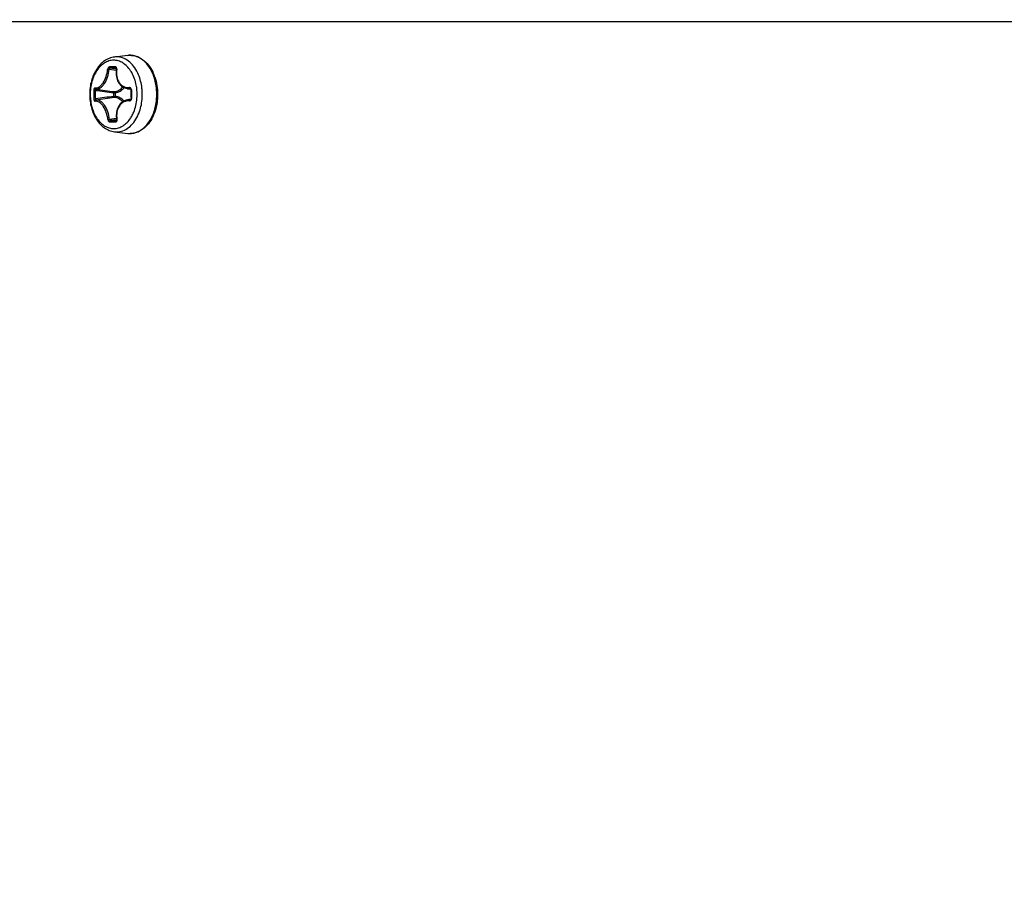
# Model space of a CAD drawing. Header units: millimetres. Extents: x 0 to 420, y 0 to 297.
# Tile 31 of 256: x 94.46 to 103.23, y 76.88 to 84.57. Entities that reach past the tile are written whole.
import ezdxf

# ---------------------------------------------------------------- set-up
doc = ezdxf.new("R2010")
doc.units = ezdxf.units.MM
doc.header["$LTSCALE"] = 23.1
doc.layers.get('0').update_dxf_attribs({"linetype": 'CONTINUOUS'})
doc.layers.add('DIM_PILOTEES', color=7, linetype='CONTINUOUS')
doc.styles.add('TEXTSTYLE_5', font='txt', dxfattribs={"width": 1.142857})
doc.dimstyles.new('DIMSTYLE_4', dxfattribs={"dimtxt": 2.5, "dimasz": 0.1875, "dimexe": 0.125, "dimexo": 0.0625, "dimgap": 1.25, "dimtad": 0, "dimtih": 1, "dimtoh": 1, "dimdsep": 46, "dimtxsty": 'TEXTSTYLE_5', "dimblk": '_FILLED', "dimblk1": '_FILLED', "dimblk2": '_FILLED', "dimcen": 0.09, "dimazin": 2, "dimtfac": 1, "dimtofl": 0, "dimtmove": 0, "dimatfit": 3, "dimldrblk": '_FILLED', "dimfxl": 1, "dimtolj": 1, "dimarcsym": 0})

# ---------------------------------------------------------------- blocks, each defined once
blk = doc.blocks.new('_FILLED')
at = {"color": 0, "linetype": 'BYBLOCK'}
blk.add_solid([(0, 0), (-1, 0.167), (-1, -0.167)], dxfattribs=at)
blk = doc.blocks.new('*D9')
at = {"layer": 'DIM_PILOTEES', "color": 2, "linetype": 'CONTINUOUS'}
for p, q in [((67.0415, 106.0416), (64.0594, 106.0416)), ((64.1844, 106.0416), (64.1844, 83.7884)), ((124.0627, 106.0416), (67.0415, 106.0416)), ((64.1844, 53.2465), (64.1844, 78.7884)), ((67.0415, 53.2465), (64.0594, 53.2465)), ((101.3091, 53.2465), (67.0415, 53.2465))]:
    blk.add_line(p, q, dxfattribs=at)
at = {"layer": 'DIM_PILOTEES', "color": 2, "linetype": 'CONTINUOUS', "xscale": 0.1875, "yscale": 0.1875, "zscale": 0.1875}
for p, rotation in [((64.1844, 106.0416), 90), ((64.1844, 53.2465), 270)]:
    blk.add_blockref('_FILLED', p, dxfattribs=dict(at, rotation=rotation))
at = {"layer": 'DIM_PILOTEES', "color": 2, "linetype": 'CONTINUOUS', "insert": (64.1844, 82.5384), "char_height": 2.5, "width": 8.571429, "attachment_point": 2, "line_spacing_factor": 0.9, "style": 'TEXTSTYLE_5'}
blk.add_mtext('{\\ftxt;\\W0.0001;\\H0.0001;\\~}{\\ftxt;\\W2.2857142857;\\H2.5; }{\\ftxt;\\W0.0001;\\H0.0001;\\~}', dxfattribs=at)

msp = doc.modelspace()

# ---------------------------------------------------------------- linework, layer by layer
at = {"color": 7, "linetype": 'CONTINUOUS'}
for p, q in [((84.6752, 84.5566), (124.1152, 84.5566)), ((95.4264, 84.2535), (95.308, 84.2392)), ((95.4264, 84.2535), (95.4452, 84.2547)), ((95.324, 84.1208), (95.2611, 84.1285)), ((95.3256, 84.1317), (95.2705, 84.1389)), ((95.3226, 84.1047), (95.3225, 84.091)), ((95.3225, 84.091), (95.3234, 84.0776)), ((95.3237, 84.1185), (95.3226, 84.1047)), ((95.3237, 84.1395), (95.323, 84.1395)), ((95.3238, 84.1394), (95.323, 84.1395)), ((95.3234, 84.0776), (95.3252, 84.0645)), ((95.3237, 84.1395), (95.3238, 84.1394)), ((95.3254, 84.1303), (95.3237, 84.1185)), ((95.3238, 84.1394), (95.3239, 84.1393)), ((95.3239, 84.1393), (95.3242, 84.1389)), ((95.3242, 84.1389), (95.3246, 84.1384)), ((95.3246, 84.1384), (95.3249, 84.1376)), ((95.3249, 84.1376), (95.3252, 84.1367)), ((95.3252, 84.1367), (95.3255, 84.1356)), ((95.3252, 84.0645), (95.328, 84.0518)), ((95.3256, 84.1316), (95.3254, 84.1303)), ((95.3255, 84.1356), (95.3256, 84.1344)), ((95.3256, 84.1344), (95.3257, 84.1331)), ((95.3257, 84.1331), (95.3256, 84.1316)), ((95.328, 84.0518), (95.3317, 84.0396)), ((95.3317, 84.0396), (95.3362, 84.028)), ((95.3362, 84.028), (95.3417, 84.0171)), ((95.3417, 84.0171), (95.3479, 84.0069)), ((95.3479, 84.0069), (95.3549, 83.9975)), ((95.3549, 83.9975), (95.3626, 83.989)), ((95.3626, 83.989), (95.3709, 83.9813)), ((95.3709, 83.9813), (95.3799, 83.9746)), ((95.1234, 83.943), (95.138, 83.9428)), ((95.3033, 83.8886), (95.3031, 83.921)), ((95.3166, 83.8887), (95.3164, 83.9211)), ((95.3799, 83.9746), (95.3895, 83.9689)), ((95.3895, 83.9689), (95.3995, 83.9643)), ((95.3995, 83.9643), (95.41, 83.9607)), ((95.41, 83.9607), (95.4208, 83.9581)), ((95.4208, 83.9581), (95.4242, 83.9576)), ((95.4241, 83.9576), (95.4538, 83.9533)), ((95.4509, 83.9564), (95.4481, 83.9569)), ((95.4498, 83.9568), (95.45, 83.9567)), ((95.45, 83.9567), (95.4507, 83.9565)), ((95.4507, 83.9565), (95.4515, 83.9561)), ((95.4515, 83.9561), (95.4523, 83.9554)), ((95.4523, 83.9554), (95.453, 83.9546)), ((95.453, 83.9546), (95.4537, 83.9535)), ((95.4537, 83.9535), (95.4543, 83.9524)), ((95.4543, 83.9524), (95.4547, 83.9511)), ((95.4547, 83.9511), (95.4551, 83.9497)), ((95.4551, 83.9497), (95.4553, 83.9483)), ((95.4552, 83.9355), (95.4551, 83.9221)), ((95.4551, 83.9221), (95.4551, 83.9086)), ((95.4551, 83.9086), (95.4552, 83.8951)), ((95.4553, 83.9469), (95.4552, 83.9355)), ((95.4552, 83.8951), (95.4555, 83.8817)), ((95.4553, 83.9483), (95.4553, 83.9469)), ((95.4596, 83.9471), (95.4553, 83.9469)), ((95.1239, 83.8661), (95.1385, 83.8665)), ((95.3498, 83.8091), (95.3436, 83.7987)), ((95.3569, 83.8186), (95.3498, 83.8091)), ((95.3647, 83.8273), (95.3569, 83.8186)), ((95.3732, 83.8351), (95.3647, 83.8273)), ((95.3823, 83.8419), (95.3732, 83.8351)), ((95.392, 83.8477), (95.3823, 83.8419)), ((95.4022, 83.8524), (95.392, 83.8477)), ((95.4128, 83.8561), (95.4022, 83.8524)), ((95.4238, 83.8586), (95.4128, 83.8561)), ((95.4269, 83.8591), (95.4238, 83.8586)), ((95.4268, 83.859), (95.4539, 83.863)), ((95.4512, 83.8604), (95.4486, 83.8599)), ((95.4504, 83.8601), (95.4502, 83.86)), ((95.4511, 83.8603), (95.4504, 83.8601)), ((95.4519, 83.8607), (95.4511, 83.8603)), ((95.4527, 83.8614), (95.4519, 83.8607)), ((95.4534, 83.8622), (95.4527, 83.8614)), ((95.4541, 83.8633), (95.4534, 83.8622)), ((95.4547, 83.8645), (95.4541, 83.8633)), ((95.4552, 83.8658), (95.4547, 83.8645)), ((95.4555, 83.8672), (95.4552, 83.8658)), ((95.4555, 83.8817), (95.4557, 83.8701)), ((95.4557, 83.8686), (95.4555, 83.8672)), ((95.4557, 83.8701), (95.4557, 83.8686)), ((95.46, 83.8701), (95.4557, 83.8701)), ((95.3254, 83.7373), (95.3246, 83.7237)), ((95.3246, 83.7237), (95.3249, 83.7098)), ((95.3272, 83.7506), (95.3254, 83.7373)), ((95.3299, 83.7635), (95.3272, 83.7506)), ((95.3336, 83.7758), (95.3299, 83.7635)), ((95.3381, 83.7876), (95.3336, 83.7758)), ((95.3436, 83.7987), (95.3381, 83.7876)), ((95.3267, 83.6917), (95.2636, 83.6839)), ((95.3283, 83.6809), (95.2732, 83.6736)), ((95.3249, 83.7098), (95.3261, 83.6958)), ((95.3264, 83.6744), (95.3256, 83.6743)), ((95.3256, 83.6743), (95.3263, 83.6743)), ((95.3261, 83.6958), (95.3279, 83.6837)), ((95.3266, 83.6746), (95.3262, 83.6743)), ((95.3268, 83.6748), (95.3266, 83.6746)), ((95.3272, 83.6755), (95.3268, 83.6748)), ((95.3276, 83.6764), (95.3272, 83.6755)), ((95.3279, 83.6775), (95.3276, 83.6764)), ((95.3279, 83.6837), (95.3282, 83.6818)), ((95.3281, 83.6788), (95.3279, 83.6775)), ((95.3282, 83.6802), (95.3281, 83.6788)), ((95.3282, 83.6818), (95.3282, 83.6802)), ((95.308, 83.574), (95.4264, 83.5597))]:
    msp.add_line(p, q, dxfattribs=at)
for centre, radius, start, end in [((95.327, 84.082), 0.1583, 90.69828, 96.89307), ((95.4461, 84.0895), 0.1652, 90.70048, 96.85765), ((95.4461, 84.0908), 0.1639, 90.29356, 90.69016), ((95.3464, 79.4349), 4.7167, 90.68591, 91.00165), ((95.353, 78.8926), 5.259, 90.39512, 90.68806), ((95.3519, 79.4936), 4.646, 90.68609, 91.00402), ((95.3582, 78.9948), 5.1448, 90.39196, 90.68896), ((95.5237, 84.0968), 0.1981, 170.21334, 170.38591), ((95.2047, 83.9541), 0.2963, 29.79343, 33.3576), ((95.1826, 83.9066), 0.5026, 351.30968, 8.60957), ((96.626, 83.9131), 1.5028, 178.86016, 181.79506), ((96.628, 83.9131), 1.4903, 178.85721, 181.79212), ((96.6031, 94.4085), 10.5678, 262.03115, 262.9338), ((96.6228, 73.4419), 10.5298, 97.19907, 98.10391), ((96.6641, 94.7776), 10.9308, 261.99916, 262.88168), ((95.3015, 85.2532), 1.3322, 270.06669, 270.64042), ((95.3017, 85.2208), 1.3322, 270.06669, 270.64042), ((95.4486, 83.9493), 0.0076, 80.27764, 93.44452), ((97.2936, 83.9189), 1.8343, 179.12066, 181.52518), ((95.0687, 83.9066), 0.4416, 355.37319, 5.03906), ((95.0711, 83.9066), 0.4852, 356.59153, 3.78322), ((95.1959, 83.9066), 0.4969, 359.99626, 0.21378), ((96.6858, 73.0567), 10.9092, 97.24588, 98.12906), ((95.449, 83.8675), 0.00759, 267.60965, 279.6071), ((95.2036, 83.8597), 0.2976, 326.8614, 330.41637), ((95.2237, 89.3835), 5.722, 270.43014, 270.6904), ((95.2316, 89.2587), 5.5853, 270.42688, 270.69134), ((95.2167, 89.9449), 6.2835, 270.69306, 270.93824), ((95.2242, 89.8556), 6.1822, 270.69329, 270.94046), ((95.5258, 83.7195), 0.1981, 190.27934, 190.42728), ((95.327, 83.7311), 0.1583, 263.10738, 270.67897), ((95.4474, 83.7341), 0.1757, 263.1386, 270.67777), ((95.4461, 83.7236), 0.1651, 263.13889, 270.67638), ((95.4461, 83.7224), 0.1639, 270.69022, 271.17434)]:
    msp.add_arc(centre, radius, start, end, dxfattribs=at)
for points, knots in [([(95.308, 84.2392), (95.2924, 84.2373), (95.261, 84.2292), (95.2178, 84.2056), (95.1794, 84.1718), (95.1352, 84.1142), (95.0975, 84.0247), (95.0825, 83.9066), (95.0975, 83.7884), (95.1352, 83.6989), (95.1794, 83.6413), (95.2178, 83.6076), (95.261, 83.5839), (95.2924, 83.5758), (95.308, 83.574)], [0, 0, 0, 0, 0.054678, 0.11079, 0.169187, 0.230438, 0.361265, 0.500005, 0.638743, 0.769567, 0.830816, 0.889211, 0.945322, 1, 1, 1, 1]), ([(95.5158, 84.096), (95.5056, 84.1175), (95.4822, 84.1568), (95.4361, 84.2039), (95.3827, 84.2339), (95.3438, 84.2405), (95.3251, 84.2403)], [0, 0, 0, 0, 0.282538, 0.540739, 0.776939, 1, 1, 1, 1]), ([(95.4452, 84.2547), (95.4654, 84.255), (95.5071, 84.2481), (95.564, 84.2171), (95.6128, 84.1688), (95.6377, 84.1285), (95.6485, 84.1067)], [0, 0, 0, 0, 0.229119, 0.467918, 0.723867, 1, 1, 1, 1]), ([(95.6796, 83.9818), (95.6739, 84.019), (95.6548, 84.0893), (95.6026, 84.1787), (95.5409, 84.2308), (95.4864, 84.2514), (95.4588, 84.2547), (95.4452, 84.2547)], [0, 0, 0, 0, 0.290357, 0.554815, 0.787874, 0.895505, 1, 1, 1, 1]), ([(95.2997, 84.2106), (95.286, 84.2104), (95.2578, 84.206), (95.2181, 84.1875), (95.1819, 84.1583), (95.1388, 84.1051), (95.1017, 84.0191), (95.0874, 83.9041), (95.103, 83.7895), (95.141, 83.7042), (95.1848, 83.652), (95.2213, 83.6236), (95.2613, 83.6061), (95.2894, 83.6024), (95.3031, 83.6025)], [0, 0, 0, 0, 0.050849, 0.103841, 0.160497, 0.221566, 0.35588, 0.500979, 0.645832, 0.7795, 0.840188, 0.896497, 0.949241, 1, 1, 1, 1]), ([(95.2639, 84.1509), (95.2597, 84.1508), (95.2534, 84.1459), (95.2491, 84.1375), (95.2478, 84.1322), (95.2476, 84.1295)], [0, 0, 0, 0, 0.435977, 0.712304, 1, 1, 1, 1]), ([(95.2639, 84.1509), (95.2635, 84.1482), (95.2641, 84.143), (95.2683, 84.1392), (95.2705, 84.1389)], [0, 0, 0, 0, 0.546925, 1, 1, 1, 1]), ([(95.4522, 84.117), (95.4428, 84.1313), (95.422, 84.1574), (95.3845, 84.1878), (95.3432, 84.2067), (95.3139, 84.2108), (95.2997, 84.2106)], [0, 0, 0, 0, 0.276455, 0.532233, 0.770923, 1, 1, 1, 1]), ([(95.3168, 84.1515), (95.3164, 84.1489), (95.3169, 84.1438), (95.3209, 84.1398), (95.323, 84.1395)], [0, 0, 0, 0, 0.556237, 1, 1, 1, 1]), ([(95.3284, 84.1305), (95.3289, 84.1331), (95.3291, 84.1382), (95.3271, 84.1452), (95.3228, 84.1503), (95.3187, 84.1515), (95.3168, 84.1515)], [0, 0, 0, 0, 0.294438, 0.559453, 0.788678, 1, 1, 1, 1]), ([(95.1354, 83.9636), (95.1415, 83.9631), (95.1547, 83.9646), (95.1737, 83.9738), (95.1918, 83.9893), (95.215, 84.0188), (95.2367, 84.0659), (95.2455, 84.1077), (95.2476, 84.1295)], [0, 0, 0, 0, 0.084668, 0.179499, 0.288667, 0.412914, 0.696652, 1, 1, 1, 1]), ([(95.1426, 83.9532), (95.1492, 83.9526), (95.1633, 83.9542), (95.1835, 83.9639), (95.2028, 83.9803), (95.2274, 84.0114), (95.2501, 84.0613), (95.2591, 84.1055), (95.2611, 84.1285)], [0, 0, 0, 0, 0.085753, 0.181221, 0.29057, 0.414628, 0.697415, 1, 1, 1, 1]), ([(95.2476, 84.1295), (95.2497, 84.1297), (95.2543, 84.1295), (95.2588, 84.129), (95.2611, 84.1285)], [0, 0, 0, 0, 0.478024, 1, 1, 1, 1]), ([(95.2705, 84.1389), (95.2683, 84.1389), (95.2636, 84.1358), (95.2615, 84.1311), (95.2611, 84.1285)], [0, 0, 0, 0, 0.453427, 1, 1, 1, 1]), ([(95.3283, 84.1299), (95.3248, 84.1089), (95.3243, 84.0671), (95.3429, 84.0188), (95.3682, 83.9905), (95.3907, 83.9756), (95.416, 83.9674), (95.4337, 83.9666), (95.4424, 83.9673)], [0, 0, 0, 0, 0.278746, 0.53566, 0.655559, 0.771054, 0.88485, 1, 1, 1, 1]), ([(95.3284, 84.1305), (95.3277, 84.1305), (95.3267, 84.1306), (95.3258, 84.1305), (95.3254, 84.1304), (95.3254, 84.1303)], [0, 0, 0, 0, 0.717089, 0.912541, 1, 1, 1, 1]), ([(95.5086, 83.9454), (95.5074, 83.9595), (95.4999, 84.0135), (95.4819, 84.0664), (95.4618, 84.1013)], [0, 0, 0, 0, 0.260764, 1, 1, 1, 1]), ([(95.5553, 83.9386), (95.5543, 83.9526), (95.5484, 84.0065), (95.533, 84.0596), (95.5158, 84.096)], [0, 0, 0, 0, 0.258182, 1, 1, 1, 1]), ([(95.6485, 84.1067), (95.6557, 84.092), (95.6818, 84.029), (95.6926, 83.9601), (95.6928, 83.9084)], [0, 0, 0, 0, 0.241028, 1, 1, 1, 1]), ([(95.1354, 83.9636), (95.1339, 83.9637), (95.1309, 83.9626), (95.1277, 83.9591), (95.1245, 83.9528), (95.1235, 83.947), (95.1234, 83.943)], [0, 0, 0, 0, 0.177517, 0.342127, 0.539736, 1, 1, 1, 1]), ([(95.1354, 83.9636), (95.1353, 83.9612), (95.1363, 83.9564), (95.1405, 83.9535), (95.1426, 83.9532)], [0, 0, 0, 0, 0.529018, 1, 1, 1, 1]), ([(95.1426, 83.9532), (95.1411, 83.9533), (95.1389, 83.9505), (95.1381, 83.9468), (95.138, 83.9442), (95.138, 83.9428)], [0, 0, 0, 0, 0.372153, 0.664444, 1, 1, 1, 1]), ([(95.3095, 83.931), (95.3087, 83.931), (95.3064, 83.9299), (95.304, 83.9262), (95.3032, 83.9229), (95.3031, 83.921)], [0, 0, 0, 0, 0.195072, 0.56329, 1, 1, 1, 1]), ([(95.3033, 83.8886), (95.3034, 83.8874), (95.3041, 83.8835), (95.307, 83.879), (95.3098, 83.8788)], [0, 0, 0, 0, 0.30587, 1, 1, 1, 1]), ([(95.3095, 83.931), (95.3231, 83.9321), (95.3514, 83.9415), (95.3733, 83.9611), (95.383, 83.9727)], [0, 0, 0, 0, 0.474682, 1, 1, 1, 1]), ([(95.3164, 83.9211), (95.3163, 83.9234), (95.3152, 83.9278), (95.3114, 83.9308), (95.3095, 83.931)], [0, 0, 0, 0, 0.548688, 1, 1, 1, 1]), ([(95.3166, 83.8887), (95.3165, 83.8864), (95.3155, 83.882), (95.3117, 83.879), (95.3098, 83.8788)], [0, 0, 0, 0, 0.549315, 1, 1, 1, 1]), ([(95.3164, 83.9211), (95.331, 83.9223), (95.3613, 83.9325), (95.3846, 83.9538), (95.3949, 83.9663)], [0, 0, 0, 0, 0.474095, 1, 1, 1, 1]), ([(95.3931, 83.8483), (95.3829, 83.8598), (95.3598, 83.8792), (95.3306, 83.8879), (95.3166, 83.8887)], [0, 0, 0, 0, 0.52384, 1, 1, 1, 1]), ([(95.4596, 83.9471), (95.4597, 83.9523), (95.4573, 83.9603), (95.4494, 83.9666), (95.4446, 83.9675), (95.4424, 83.9673)], [0, 0, 0, 0, 0.531114, 0.772036, 1, 1, 1, 1]), ([(95.4424, 83.9673), (95.4425, 83.966), (95.4429, 83.9622), (95.4453, 83.9574), (95.4481, 83.9569)], [0, 0, 0, 0, 0.305011, 1, 1, 1, 1]), ([(95.6928, 83.9065), (95.6928, 83.8888), (95.6892, 83.8203), (95.671, 83.7521), (95.6485, 83.7065)], [0, 0, 0, 0, 0.258024, 1, 1, 1, 1]), ([(95.1239, 83.8661), (95.124, 83.8634), (95.1247, 83.8582), (95.1272, 83.8516), (95.131, 83.8468), (95.1346, 83.8457), (95.1361, 83.8459)], [0, 0, 0, 0, 0.315492, 0.597202, 0.822443, 1, 1, 1, 1]), ([(95.1361, 83.8459), (95.1359, 83.8482), (95.1369, 83.853), (95.1411, 83.856), (95.1432, 83.8563)], [0, 0, 0, 0, 0.529225, 1, 1, 1, 1]), ([(95.2501, 83.6827), (95.2478, 83.7044), (95.2386, 83.746), (95.2163, 83.7928), (95.1928, 83.8217), (95.1745, 83.8367), (95.1554, 83.8455), (95.1422, 83.8466), (95.1361, 83.8459)], [0, 0, 0, 0, 0.30441, 0.587983, 0.711839, 0.820583, 0.915165, 1, 1, 1, 1]), ([(95.1385, 83.8665), (95.1384, 83.8651), (95.1386, 83.8626), (95.1395, 83.8593), (95.1409, 83.8569), (95.1425, 83.8562), (95.1432, 83.8563)], [0, 0, 0, 0, 0.33096, 0.617922, 0.836935, 1, 1, 1, 1]), ([(95.2636, 83.6839), (95.2614, 83.7069), (95.252, 83.7508), (95.2286, 83.8003), (95.2037, 83.8308), (95.1842, 83.8467), (95.1638, 83.8559), (95.1497, 83.857), (95.1432, 83.8563)], [0, 0, 0, 0, 0.303623, 0.586238, 0.70991, 0.818846, 0.914078, 1, 1, 1, 1]), ([(95.3815, 83.8414), (95.3719, 83.8521), (95.3502, 83.87), (95.3229, 83.878), (95.3098, 83.8788)], [0, 0, 0, 0, 0.523349, 1, 1, 1, 1]), ([(95.4431, 83.8496), (95.4343, 83.8501), (95.4166, 83.8489), (95.3914, 83.8402), (95.3691, 83.8248), (95.3442, 83.7958), (95.3262, 83.7471), (95.3271, 83.7052), (95.3309, 83.6842)], [0, 0, 0, 0, 0.11477, 0.228464, 0.344088, 0.464243, 0.72157, 1, 1, 1, 1]), ([(95.4431, 83.8496), (95.4453, 83.8494), (95.4501, 83.8504), (95.4578, 83.8568), (95.4602, 83.8649), (95.46, 83.8701)], [0, 0, 0, 0, 0.227649, 0.46891, 1, 1, 1, 1]), ([(95.4431, 83.8496), (95.4431, 83.8508), (95.4435, 83.8547), (95.4459, 83.8594), (95.4486, 83.8599)], [0, 0, 0, 0, 0.306346, 1, 1, 1, 1]), ([(95.4494, 83.5585), (95.4628, 83.5588), (95.49, 83.5627), (95.5434, 83.5841), (95.6038, 83.6362), (95.655, 83.7246), (95.6738, 83.7939), (95.6795, 83.8306)], [0, 0, 0, 0, 0.104451, 0.212248, 0.445754, 0.71018, 1, 1, 1, 1]), ([(95.4624, 83.7128), (95.4689, 83.7243), (95.4931, 83.774), (95.5055, 83.8291), (95.5089, 83.8709)], [0, 0, 0, 0, 0.238537, 1, 1, 1, 1]), ([(95.5158, 83.7171), (95.5215, 83.7292), (95.5425, 83.7805), (95.553, 83.8358), (95.5555, 83.8777)], [0, 0, 0, 0, 0.240991, 1, 1, 1, 1]), ([(95.3289, 83.5728), (95.3473, 83.573), (95.3855, 83.5804), (95.4377, 83.6106), (95.4828, 83.6573), (95.5058, 83.696), (95.5158, 83.7171)], [0, 0, 0, 0, 0.223029, 0.459539, 0.717832, 1, 1, 1, 1]), ([(95.2501, 83.6827), (95.2523, 83.6825), (95.2568, 83.6827), (95.2613, 83.6833), (95.2636, 83.6839)], [0, 0, 0, 0, 0.478152, 1, 1, 1, 1]), ([(95.2501, 83.6827), (95.2504, 83.68), (95.2517, 83.6747), (95.2562, 83.6663), (95.2625, 83.6616), (95.2667, 83.6616)], [0, 0, 0, 0, 0.288612, 0.564912, 1, 1, 1, 1]), ([(95.2636, 83.6839), (95.2641, 83.6812), (95.2662, 83.6765), (95.2709, 83.6736), (95.2732, 83.6736)], [0, 0, 0, 0, 0.547299, 1, 1, 1, 1]), ([(95.2667, 83.6616), (95.2662, 83.6643), (95.2668, 83.6695), (95.271, 83.6733), (95.2732, 83.6736)], [0, 0, 0, 0, 0.547604, 1, 1, 1, 1]), ([(95.3031, 83.6025), (95.3172, 83.6027), (95.3459, 83.6074), (95.3865, 83.6266), (95.4232, 83.657), (95.4435, 83.6829), (95.4528, 83.6971)], [0, 0, 0, 0, 0.228853, 0.467735, 0.72368, 1, 1, 1, 1]), ([(95.3196, 83.6623), (95.3192, 83.6649), (95.3195, 83.67), (95.3235, 83.6739), (95.3256, 83.6743)], [0, 0, 0, 0, 0.557089, 1, 1, 1, 1]), ([(95.3196, 83.6623), (95.3215, 83.6623), (95.3256, 83.6636), (95.3298, 83.6688), (95.3317, 83.6759), (95.3315, 83.681), (95.331, 83.6837)], [0, 0, 0, 0, 0.211019, 0.440859, 0.706207, 1, 1, 1, 1]), ([(95.331, 83.6837), (95.3302, 83.6836), (95.3292, 83.6835), (95.3283, 83.6835), (95.328, 83.6836), (95.3279, 83.6837)], [0, 0, 0, 0, 0.721627, 0.916771, 1, 1, 1, 1]), ([(95.6485, 83.7065), (95.6379, 83.685), (95.6135, 83.6454), (95.5658, 83.5975), (95.5101, 83.5663), (95.4693, 83.5586), (95.4494, 83.5584)], [0, 0, 0, 0, 0.27586, 0.531902, 0.770932, 1, 1, 1, 1])]:
    msp.add_open_spline(points, degree=3, knots=knots, dxfattribs=at)
for points in [[(95.4242, 83.9576), (95.4321, 83.9565), (95.4402, 83.9562), (95.4481, 83.9569)], [(95.4486, 83.8599), (95.4414, 83.8604), (95.4341, 83.8601), (95.4269, 83.8591)]]:
    msp.add_open_spline(points, degree=3, dxfattribs=at)

# ---------------------------------------------------------------- dimensions: what is measured, and where the dimension line sits
at = {"layer": 'DIM_PILOTEES', "color": 2, "linetype": 'CONTINUOUS'}
dim = msp.add_linear_dim(base=(64.1844, 53.2465), p1=(124.1252, 106.0416), p2=(101.3716, 53.2465), angle=270, text='{\\ftxt;\\W0.0001;\\H0.0001;\\~}{\\ftxt;\\W2.2857142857;\\H2.5; }{\\ftxt;\\W0.0001;\\H0.0001;\\~}', dimstyle='DIMSTYLE_4', dxfattribs=at)
dim.commit()
dim.dimension.update_dxf_attribs({"geometry": '*D9', "text_midpoint": (61.3273, 80.0384), "dimtype": 160})

doc.saveas('drawing.dxf')
